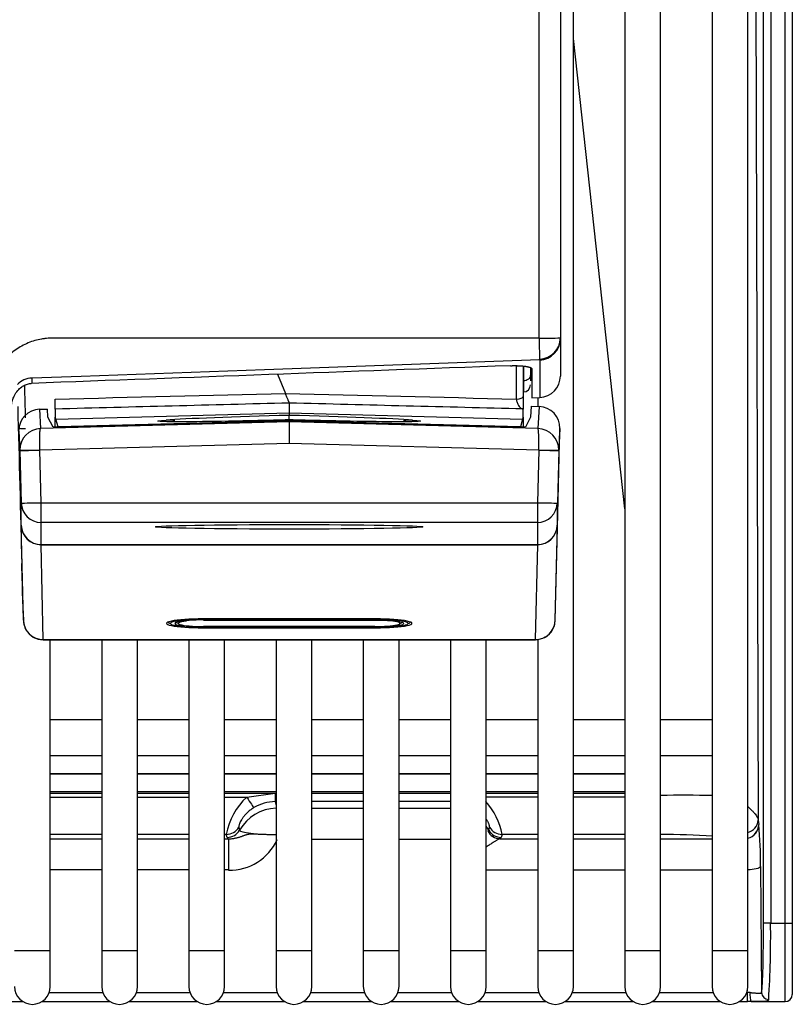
# Model space of a CAD drawing. Header units: millimetres. Extents: x 70 to 350, y 17 to 416.
# Tile 6 of 35: x 166 to 177, y 17 to 31. Entities that reach past the tile are written whole.
import ezdxf

# ---------------------------------------------------------------- set-up
doc = ezdxf.new("R2010")
doc.units = ezdxf.units.MM
for name, color, linetype in [('131.632_TROPFSCH', 7, 'Continuous'), ('131.752_TASSENRO', 7, 'Continuous'), ('143.942_KIPPHEBE', 7, 'Continuous'), ('143.943_LICHTLEI', 7, 'Continuous'), ('143.945_KIPPHEBE', 7, 'Continuous'), ('144.031_GRUNDKÖR', 7, 'Continuous'), ('144.277_DECKEL_B', 7, 'Continuous'), ('Standard', 7, 'Continuous')]:
    doc.layers.add(name, color=color, linetype=linetype)

# ---------------------------------------------------------------- blocks, each defined once
blk = doc.blocks.new('SE1')
at = {"layer": '131.632_TROPFSCH', "color": 7, "linetype": 'Continuous'}
for p, q in [((176.914, 18.629), (176.914, 38.339)), ((177.014, 38.339), (177.014, 18.629)), ((177.217, 18.629), (177.217, 38.339)), ((177.317, 38.339), (177.317, 18.629)), ((176.791, 37.342), (176.84, 20.073)), ((174.971, 24.437), (174.249, 31.029)), ((166.917, 20.725), (167.639, 20.725)), ((167.639, 20.715), (166.917, 20.715)), ((168.139, 20.725), (168.861, 20.725)), ((168.861, 20.715), (168.139, 20.715)), ((169.361, 20.725), (170.083, 20.725)), ((170.083, 20.715), (169.361, 20.715)), ((170.583, 20.725), (171.305, 20.725)), ((171.305, 20.715), (170.583, 20.715)), ((171.805, 20.725), (172.527, 20.725)), ((172.527, 20.715), (171.805, 20.715)), ((173.027, 20.725), (173.749, 20.725)), ((173.749, 20.715), (173.027, 20.715)), ((174.249, 20.725), (174.971, 20.725)), ((174.971, 20.715), (174.249, 20.715)), ((166.917, 20.473), (167.639, 20.473)), ((166.917, 20.451), (167.639, 20.451)), ((168.139, 20.473), (168.861, 20.473)), ((168.139, 20.451), (168.861, 20.451)), ((169.361, 20.473), (170.083, 20.473)), ((169.361, 20.451), (170.069, 20.451)), ((169.672, 20.396), (170.069, 20.451)), ((170.069, 20.451), (170.083, 20.451)), ((170.069, 20.451), (170.083, 20.451)), ((170.583, 20.473), (171.305, 20.473)), ((170.583, 20.451), (171.305, 20.451)), ((170.583, 20.451), (171.305, 20.451)), ((171.805, 20.473), (172.527, 20.473)), ((171.805, 20.451), (172.527, 20.451)), ((171.805, 20.451), (172.527, 20.451)), ((173.027, 20.473), (173.749, 20.473)), ((173.027, 20.451), (173.749, 20.451)), ((174.249, 20.473), (174.971, 20.473)), ((174.249, 20.451), (174.971, 20.451)), ((166.917, 20.396), (167.639, 20.396)), ((168.139, 20.396), (168.861, 20.396)), ((169.361, 20.396), (169.672, 20.396)), ((170.083, 20.332), (170.069, 20.332)), ((170.069, 20.332), (170.083, 20.284)), ((171.305, 20.332), (170.583, 20.332)), ((172.527, 20.332), (171.805, 20.332)), ((173.749, 20.396), (173.027, 20.396)), ((174.971, 20.396), (174.249, 20.396)), ((170.583, 20.241), (171.305, 20.241)), ((171.805, 20.241), (172.527, 20.241)), ((176.84, 20.073), (176.847, 20.012)), ((169.56, 19.975), (169.571, 19.933)), ((173.063, 19.933), (173.074, 19.975)), ((167.639, 19.872), (166.917, 19.872)), ((166.917, 19.813), (167.639, 19.813)), ((168.861, 19.872), (168.139, 19.872)), ((168.139, 19.813), (168.861, 19.813)), ((169.385, 19.872), (169.361, 19.872)), ((169.361, 19.813), (169.417, 19.813)), ((169.397, 19.831), (169.385, 19.872)), ((169.417, 19.813), (169.417, 19.374)), ((171.305, 19.8), (170.583, 19.8)), ((172.527, 19.8), (171.805, 19.8)), ((173.218, 19.813), (173.749, 19.813)), ((173.249, 19.872), (173.237, 19.831)), ((173.749, 19.872), (173.249, 19.872)), ((174.971, 19.872), (174.249, 19.872)), ((174.249, 19.813), (174.971, 19.813)), ((175.471, 19.813), (176.193, 19.813)), ((167.639, 19.374), (166.917, 19.374)), ((168.861, 19.374), (168.139, 19.374)), ((169.417, 19.374), (169.361, 19.374)), ((173.749, 19.373), (173.027, 19.373)), ((174.971, 19.373), (174.249, 19.373)), ((176.193, 19.373), (175.471, 19.373)), ((176.87, 19.425), (176.887, 17.657)), ((177.014, 18.629), (176.914, 18.629)), ((177.014, 18.629), (177.217, 18.629)), ((177.217, 18.629), (177.317, 18.629)), ((177.217, 17.529), (177.217, 18.629)), ((177.317, 18.629), (177.317, 17.629)), ((176.687, 17.657), (176.686, 17.684)), ((165.58, 17.531), (166.532, 17.531)), ((166.802, 17.531), (167.754, 17.531)), ((166.902, 17.657), (167.654, 17.657)), ((168.024, 17.531), (168.976, 17.531)), ((168.124, 17.657), (168.876, 17.657)), ((169.246, 17.531), (170.198, 17.531)), ((169.346, 17.657), (170.098, 17.657)), ((170.468, 17.531), (171.42, 17.531)), ((170.568, 17.657), (171.32, 17.657)), ((171.69, 17.531), (172.642, 17.531)), ((171.79, 17.657), (172.542, 17.657)), ((172.912, 17.531), (173.864, 17.531)), ((173.012, 17.657), (173.764, 17.657)), ((174.134, 17.531), (175.086, 17.531)), ((174.234, 17.657), (174.986, 17.657)), ((175.356, 17.531), (176.308, 17.531)), ((175.456, 17.657), (176.208, 17.657)), ((176.578, 17.531), (176.687, 17.531)), ((176.678, 17.657), (176.687, 17.657)), ((176.687, 17.531), (176.687, 17.657)), ((176.856, 17.529), (177.217, 17.529))]:
    blk.add_line(p, q, dxfattribs=at)
for centre, radius, start, end in [((225.464, 20.392), 55.395, 179.9383, 180.0617), ((170.31, 19.706), 0.94, 132.7471, 169.799), ((170.072, 19.753), 0.579, 90.2635, 121.2507), ((172.32, 19.703), 0.945, 10.3034, 41.9773), ((175.815, 7.05), 13.372, 88.355, 91.4713), ((176.653, 20.084), 0.187, 280.9754, 356.5507), ((176.646, 20.014), 0.201, 283.7841, 359.394), ((176.647, 20.013), 0.2, 283.5869, 359.6242), ((171.669, 19.51), 5.202, 359.0668, 5.5428), ((169.441, 20.089), 0.716, 268.0714, 336.1816), ((175.431, 7.262), 12.611, 86.501, 89.8165), ((162.472, 18.457), 14.542, 356.4612, 0.6761), ((176.873, 20.314), 2.785, 267.2503, 269.6893), ((177.217, 17.629), 0.1, 270, 0)]:
    blk.add_arc(centre, radius, start, end, dxfattribs=at)
for centre, major_axis, ratio, start_param, end_param in [((169.672, 20.42), (0.102, -0.172), 0.061263, 4.81585, 6.159942), ((170.095, 19.645), (-0.577, -0.163), 0.991957, 4.459143, 5.500955), ((169.385, 20.071), (0.192, 0.054), 0.991957, 4.438938, 5.500955), ((169.397, 20.029), (0.192, 0.054), 0.991957, 4.438938, 5.500955), ((170.095, 19.935), (-0.524, 0), 0.121869, 0.034445, 1.547674), ((172.539, 19.645), (-0.577, 0.163), 0.991957, 3.923823, 4.03482), ((172.539, 19.935), (0.524, 0), 0.121869, -0.239558, -0.034445), ((173.218, 20.012), (0.089, -0.179), 0.964202, 4.743634, 5.805651), ((173.237, 20.029), (-0.192, 0.054), 0.991957, 0.782231, 1.844247), ((173.249, 20.071), (-0.192, 0.054), 0.991957, 0.782231, 1.844247), ((170.095, 19.833), (-0.699, 0), 0.121869, 0.034445, 0.241546), ((172.539, 19.833), (0.699, 0), 0.121869, -0.239558, -0.034445), ((176.879, 18.629), (0, -1), 0.034921, 0.23715, 1.570796), ((176.688, 17.614), (0.2, -0.001), 0.211907, 1.384297, 1.576376), ((176.688, 17.514), (-0.3, 0), 0.055027, 4.523255, 4.715334), ((176.744, 17.63), (0.0011, 0.1), 0.199948, 1.317768, 2.962383), ((176.744, 17.63), (0.0011, 0.1), 0.199948, 2.962383, 3.195033), ((176.987, 17.657), (0.099, -0.0143), 0.971452, 3.289237, 4.851835)]:
    blk.add_ellipse(centre, major_axis=major_axis, ratio=ratio, start_param=start_param, end_param=end_param, dxfattribs=at)
for points, knots in [([(169.772, 20.248), (169.764, 20.243), (169.748, 20.234), (169.727, 20.218), (169.707, 20.203), (169.688, 20.187), (169.671, 20.17), (169.655, 20.154), (169.641, 20.138), (169.628, 20.122), (169.617, 20.107), (169.606, 20.091), (169.594, 20.071), (169.58, 20.046), (169.569, 20.02), (169.562, 19.999), (169.559, 19.983), (169.559, 19.978), (169.56, 19.975)], [0, 0, 0, 0, 0.050475, 0.099343, 0.146773, 0.19295, 0.238072, 0.282355, 0.326024, 0.369315, 0.412472, 0.455738, 0.499356, 0.595293, 0.691259, 0.789399, 0.891721, 1, 1, 1, 1]), ([(176.696, 20.26), (176.697, 20.26), (176.712, 20.247), (176.738, 20.222), (176.77, 20.189), (176.795, 20.16), (176.815, 20.133), (176.828, 20.11), (176.837, 20.09), (176.839, 20.079), (176.84, 20.073)], [0.3810895, 0.3810895, 0.3810895, 0.3810895, 0.3864858, 0.4902633, 0.5883107, 0.6813656, 0.7692247, 0.8516953, 0.9286392, 0.9999548, 0.9999548, 0.9999548, 0.9999548]), ([(173.074, 19.975), (173.075, 19.976), (173.075, 19.979), (173.075, 19.986), (173.073, 19.994), (173.071, 20.004), (173.067, 20.016), (173.061, 20.029), (173.055, 20.044), (173.047, 20.06), (173.038, 20.075), (173.031, 20.086), (173.028, 20.091)], [0, 0, 0, 0, 0.0609658, 0.1198959, 0.1770647, 0.2327726, 0.2873439, 0.3411238, 0.3944725, 0.4477591, 0.501354, 0.5418384, 0.5418384, 0.5418384, 0.5418384]), ([(169.417, 19.813), (169.425, 19.813), (169.441, 19.812), (169.465, 19.813), (169.488, 19.816), (169.51, 19.82), (169.53, 19.825), (169.55, 19.83), (169.569, 19.836), (169.588, 19.842), (169.605, 19.849), (169.622, 19.855), (169.638, 19.86), (169.654, 19.866), (169.67, 19.87), (169.686, 19.874), (169.701, 19.878), (169.717, 19.88), (169.731, 19.882), (169.744, 19.883), (169.757, 19.882), (169.777, 19.881), (169.801, 19.88), (169.833, 19.878), (169.871, 19.876), (169.916, 19.875), (169.969, 19.873), (170.03, 19.872), (170.073, 19.871), (170.095, 19.871)], [0, 0, 0, 0, 0.035811, 0.07056, 0.104276, 0.136999, 0.168775, 0.199655, 0.229697, 0.258966, 0.28753, 0.315463, 0.342843, 0.369752, 0.396274, 0.422496, 0.448507, 0.474396, 0.500253, 0.514999, 0.53757, 0.567978, 0.606219, 0.652289, 0.706184, 0.767901, 0.837441, 0.914805, 1, 1, 1, 1]), ([(173.218, 19.813), (173.214, 19.812), (173.208, 19.809), (173.197, 19.804), (173.184, 19.797), (173.171, 19.789), (173.156, 19.78), (173.14, 19.77), (173.116, 19.754), (173.081, 19.731), (173.049, 19.71), (173.032, 19.699), (173.031, 19.698)], [0, 0, 0, 0, 0.0706587, 0.1413506, 0.2121819, 0.2832585, 0.354685, 0.4265645, 0.4989982, 0.666675, 0.8332685, 0.8399131, 0.8399131, 0.8399131, 0.8399131]), ([(176.87, 19.425), (176.869, 19.412), (176.846, 19.398), (176.778, 19.381), (176.737, 19.375), (176.693, 19.374)], [0, 0, 0, 0, 0.5, 0.5, 0.9254098, 0.9254098, 0.9254098, 0.9254098]), ([(176.725, 17.656), (176.73, 17.655), (176.74, 17.655), (176.757, 17.653), (176.777, 17.652), (176.797, 17.65), (176.819, 17.648), (176.842, 17.647), (176.862, 17.646), (176.877, 17.648), (176.885, 17.651), (176.886, 17.655), (176.887, 17.657)], [0, 0, 0, 0, 0.054419, 0.120416, 0.19805, 0.287356, 0.388354, 0.501055, 0.652047, 0.785367, 0.901235, 1, 1, 1, 1]), ([(176.858, 17.529), (176.857, 17.529), (176.846, 17.529), (176.822, 17.529), (176.784, 17.53), (176.757, 17.53), (176.744, 17.531)], [0.7031111, 0.7031111, 0.7031111, 0.7031111, 0.7092294, 0.8064507, 0.9026373, 1, 1, 1, 1]), ([(176.987, 17.56), (176.986, 17.558), (176.986, 17.554), (176.982, 17.548), (176.976, 17.544), (176.968, 17.54), (176.958, 17.537), (176.946, 17.534), (176.933, 17.532), (176.914, 17.53), (176.89, 17.529), (176.868, 17.529), (176.858, 17.529)], [0, 0, 0, 0, 0.0638117, 0.1266311, 0.1888187, 0.2507461, 0.3127893, 0.3753225, 0.4387111, 0.503306, 0.6088308, 0.7031111, 0.7031111, 0.7031111, 0.7031111])]:
    blk.add_open_spline(points, degree=3, knots=knots, dxfattribs=at)
at = {"layer": '131.752_TASSENRO', "color": 7, "linetype": 'Continuous'}
for p, q in [((174.249, 18.241), (174.249, 39.571)), ((174.971, 38.941), (174.971, 18.241)), ((175.471, 18.241), (175.471, 38.941)), ((176.193, 38.941), (176.193, 18.241)), ((176.693, 18.241), (176.693, 38.941)), ((173.749, 25.996), (173.749, 25.87)), ((166.917, 18.241), (166.917, 22.601)), ((167.639, 22.601), (167.639, 18.241)), ((168.139, 18.241), (168.139, 22.601)), ((168.861, 22.601), (168.861, 18.241)), ((169.361, 18.241), (169.361, 22.601)), ((170.083, 22.601), (170.083, 18.241)), ((170.583, 18.241), (170.583, 22.601)), ((171.305, 22.601), (171.305, 18.241)), ((171.805, 18.241), (171.805, 22.601)), ((172.527, 22.601), (172.527, 18.241)), ((173.027, 18.241), (173.027, 22.601)), ((173.749, 22.607), (173.749, 18.241)), ((167.639, 21.481), (166.917, 21.481)), ((168.861, 21.481), (168.139, 21.481)), ((170.083, 21.481), (169.361, 21.481)), ((171.305, 21.481), (170.583, 21.481)), ((172.527, 21.481), (171.805, 21.481)), ((173.749, 21.481), (173.027, 21.481)), ((174.971, 21.481), (174.249, 21.481)), ((176.193, 21.481), (175.471, 21.481)), ((166.917, 20.981), (167.639, 20.981)), ((168.139, 20.981), (168.861, 20.981)), ((169.361, 20.981), (170.083, 20.981)), ((170.583, 20.981), (171.305, 20.981)), ((171.805, 20.981), (172.527, 20.981)), ((173.027, 20.981), (173.749, 20.981)), ((174.249, 20.981), (174.971, 20.981)), ((175.471, 20.981), (176.193, 20.981)), ((166.917, 18.241), (166.417, 18.241)), ((166.917, 17.741), (166.917, 18.241)), ((168.139, 18.241), (167.639, 18.241)), ((167.639, 18.241), (167.639, 17.741)), ((168.139, 17.741), (168.139, 18.241)), ((169.361, 18.241), (168.861, 18.241)), ((168.861, 18.241), (168.861, 17.741)), ((169.361, 17.741), (169.361, 18.241)), ((170.583, 18.241), (170.083, 18.241)), ((170.083, 18.241), (170.083, 17.741)), ((170.583, 17.741), (170.583, 18.241)), ((171.805, 18.241), (171.305, 18.241)), ((171.305, 18.241), (171.305, 17.741)), ((171.805, 17.741), (171.805, 18.241)), ((173.027, 18.241), (172.527, 18.241)), ((172.527, 18.241), (172.527, 17.741)), ((173.027, 17.741), (173.027, 18.241)), ((174.249, 18.241), (173.749, 18.241)), ((173.749, 18.241), (173.749, 17.741)), ((174.249, 17.741), (174.249, 18.241)), ((175.471, 18.241), (174.971, 18.241)), ((174.971, 18.241), (174.971, 17.741)), ((175.471, 17.741), (175.471, 18.241)), ((176.693, 18.241), (176.193, 18.241)), ((176.193, 18.241), (176.193, 17.741)), ((176.693, 17.741), (176.693, 18.241))]:
    blk.add_line(p, q, dxfattribs=at)
for centre in [(166.667, 17.741), (167.889, 17.741), (169.111, 17.741), (170.333, 17.741), (171.555, 17.741), (172.777, 17.741), (173.999, 17.741), (175.221, 17.741), (176.443, 17.741)]:
    blk.add_arc(centre, 0.25, 180, 0, dxfattribs=at)
at = {"layer": '143.942_KIPPHEBE', "color": 7, "linetype": 'Continuous'}
for p, q in [((173.45, 25.975), (173.45, 26.443)), ((173.547, 26.437), (173.547, 26.012)), ((170.103, 26.323), (170.213, 26.053)), ((166.987, 25.835), (166.987, 25.975)), ((173.547, 26.012), (173.547, 25.831)), ((166.987, 25.835), (166.987, 25.722)), ((170.267, 25.923), (170.267, 25.922)), ((170.267, 25.921), (170.267, 25.922)), ((170.267, 25.919), (170.267, 25.782)), ((170.267, 25.919), (170.267, 25.919)), ((173.547, 25.722), (173.547, 25.836)), ((166.996, 25.692), (166.987, 25.722)), ((166.987, 25.583), (166.987, 25.722)), ((166.996, 25.692), (170.267, 25.782)), ((167.028, 25.585), (166.996, 25.692)), ((170.267, 25.67), (167.028, 25.585)), ((170.267, 25.782), (170.267, 25.746)), ((170.267, 25.782), (173.538, 25.692)), ((170.267, 25.683), (170.267, 25.67)), ((173.506, 25.585), (170.267, 25.67)), ((173.538, 25.692), (173.506, 25.585)), ((173.547, 25.722), (173.538, 25.692)), ((173.547, 25.722), (173.547, 25.583)), ((167.028, 25.585), (167.028, 25.584)), ((173.506, 25.585), (173.506, 25.584)), ((169.067, 22.874), (169.067, 22.88)), ((169.067, 22.874), (171.467, 22.874)), ((171.467, 22.787), (169.067, 22.787)), ((169.067, 22.787), (169.067, 22.787)), ((169.067, 22.787), (171.467, 22.787)), ((171.467, 22.88), (171.467, 22.874)), ((171.467, 22.787), (171.467, 22.787))]:
    blk.add_line(p, q, dxfattribs=at)
for centre, radius, start, end in [((565.724, 35.869), 399.287, 181.39282, 181.45787), ((144.246, 25.452), 26.023, 0.4582, 0.6491), ((166.545, 26.616), 1.053, 266.1545, 271.3931)]:
    blk.add_arc(centre, radius, start, end, dxfattribs=at)
for centre, major_axis, ratio, start_param, end_param in [((173.447, 26.012), (0.1, 0), 0.368871, 4.738569, 6.283185), ((170.251, 25.714), (1.825, 0.048), 0.017451, 1.561733, 2.782161), ((168.558, 25.081), (-0.044, 0.598), 0.936025, 6.015536, 6.233592), ((170.283, 25.714), (1.825, -0.048), 0.017451, 0.359432, 1.57986), ((171.976, 25.081), (-0.044, -0.598), 0.936025, 3.191186, 3.413554), ((169.067, 22.83), (0.355, 0), 0.121869, 2.308371, 4.712389), ((171.467, 22.83), (-0.355, 0), 0.121869, 1.570796, 4.712389)]:
    blk.add_ellipse(centre, major_axis=major_axis, ratio=ratio, start_param=start_param, end_param=end_param, dxfattribs=at)
for points in [[(166.987, 25.975), (168.062, 26.001), (169.138, 26.027), (170.213, 26.053)], [(170.213, 26.053), (171.292, 26.027), (172.371, 26.001), (173.45, 25.975)], [(170.267, 25.919), (169.174, 25.891), (168.08, 25.863), (166.987, 25.835)], [(173.547, 25.836), (172.454, 25.863), (171.36, 25.891), (170.267, 25.919)], [(170.267, 25.683), (169.97, 25.675), (169.383, 25.662), (168.696, 25.654), (168.37, 25.661), (168.438, 25.673), (168.543, 25.681)], [(171.991, 25.681), (172.096, 25.673), (172.164, 25.661), (171.838, 25.654), (171.152, 25.662), (170.564, 25.675), (170.267, 25.683)]]:
    blk.add_open_spline(points, degree=3, dxfattribs=at)
for points, knots in [([(170.267, 25.922), (170.266, 25.924), (170.265, 25.927), (170.262, 25.934), (170.258, 25.944), (170.253, 25.956), (170.244, 25.979), (170.232, 26.008), (170.221, 26.036), (170.215, 26.049), (170.213, 26.053)], [0, 0, 0, 0, 0.079497, 0.168311, 0.266375, 0.373087, 0.487264, 0.751564, 0.918134, 1, 1, 1, 1]), ([(173.45, 25.975), (173.45, 25.96), (173.454, 25.944), (173.465, 25.912), (173.473, 25.896), (173.49, 25.869), (173.501, 25.857), (173.523, 25.841), (173.535, 25.836), (173.547, 25.836)], [0, 0, 0, 0, 0.25, 0.25, 0.5, 0.5, 0.75, 0.75, 1, 1, 1, 1])]:
    blk.add_open_spline(points, degree=3, knots=knots, dxfattribs=at)
at = {"layer": '143.943_LICHTLEI', "color": 7, "linetype": 'Continuous'}
for p, q in [((168.581, 22.853), (168.581, 22.85)), ((169.067, 22.887), (169.067, 22.893)), ((169.067, 22.887), (171.467, 22.887)), ((171.467, 22.88), (169.067, 22.88)), ((169.067, 22.88), (169.067, 22.879)), ((169.067, 22.879), (171.467, 22.879)), ((169.067, 22.781), (169.067, 22.787)), ((169.067, 22.781), (171.467, 22.781)), ((171.467, 22.773), (169.067, 22.773)), ((169.067, 22.773), (169.067, 22.773)), ((169.067, 22.773), (171.467, 22.773)), ((171.467, 22.893), (171.467, 22.887)), ((171.467, 22.88), (171.467, 22.879)), ((171.467, 22.781), (171.467, 22.787)), ((171.467, 22.773), (171.467, 22.773)), ((171.953, 22.85), (171.953, 22.853))]:
    blk.add_line(p, q, dxfattribs=at)
for centre, major_axis, start_param, end_param in [((169.067, 22.83), (0.466, 0), 1.570796, 4.104838), ((169.067, 22.85), (0.486, 0), 3.078403, 3.143736), ((169.067, 22.83), (0.406, 0), 1.570796, 4.712389), ((169.067, 22.85), (0.386, 0), 3.232778, 3.543107), ((171.467, 22.83), (-0.466, 0), 1.570796, 4.712389), ((171.467, 22.83), (-0.406, 0), 1.570796, 4.712389), ((171.467, 22.85), (-0.386, 0), -3.543107, -3.232778), ((171.467, 22.85), (-0.486, 0), 3.139449, 3.202055)]:
    blk.add_ellipse(centre, major_axis=major_axis, ratio=0.121869, start_param=start_param, end_param=end_param, dxfattribs=at)
at = {"layer": '143.945_KIPPHEBE', "color": 7, "linetype": 'Continuous'}
for p, q in [((166.769, 25.831), (166.879, 25.834)), ((166.783, 25.563), (166.769, 25.831)), ((166.885, 25.723), (166.879, 25.834)), ((173.657, 25.873), (173.649, 25.723)), ((173.657, 25.873), (173.768, 25.87)), ((173.768, 25.87), (173.752, 25.563)), ((173.768, 25.87), (173.768, 25.87)), ((166.956, 25.583), (166.885, 25.723)), ((173.649, 25.723), (173.578, 25.583)), ((170.267, 25.654), (166.783, 25.563)), ((170.267, 25.669), (166.956, 25.583)), ((170.267, 25.654), (170.267, 25.669)), ((173.578, 25.583), (170.267, 25.669)), ((170.267, 25.654), (170.267, 25.352)), ((173.752, 25.563), (170.267, 25.654)), ((174.028, 24.169), (174.06, 25.562)), ((174.06, 25.562), (174.044, 25.255)), ((166.476, 25.526), (166.491, 25.255)), ((170.267, 25.352), (166.771, 25.26)), ((166.79, 24.522), (166.771, 25.26)), ((166.771, 25.26), (166.771, 25.26)), ((173.764, 25.26), (170.267, 25.352)), ((173.764, 25.26), (173.744, 24.522)), ((173.764, 25.26), (173.764, 25.26)), ((166.491, 25.255), (166.51, 24.517)), ((174.044, 25.255), (174.024, 24.517)), ((166.51, 24.209), (166.51, 24.517)), ((166.79, 24.522), (173.744, 24.522)), ((166.79, 24.245), (166.79, 24.522)), ((173.744, 24.522), (173.744, 24.245)), ((174.024, 24.209), (174.024, 24.517)), ((166.54, 22.874), (166.51, 24.205)), ((166.79, 23.936), (166.79, 24.245)), ((173.744, 24.245), (166.79, 24.245)), ((173.744, 24.245), (173.744, 23.936)), ((173.994, 22.874), (174.024, 24.205)), ((173.994, 22.874), (174.028, 24.169)), ((166.79, 23.936), (173.744, 23.936)), ((166.82, 22.604), (166.79, 23.934)), ((166.79, 23.934), (173.744, 23.934)), ((173.744, 23.934), (173.714, 22.604)), ((166.534, 23.105), (166.535, 23.051)), ((166.535, 23.051), (166.54, 22.874)), ((171.477, 22.893), (169.057, 22.893)), ((169.057, 22.893), (169.057, 22.893)), ((169.057, 22.893), (171.477, 22.893)), ((169.057, 22.773), (169.057, 22.768)), ((171.477, 22.893), (171.477, 22.893)), ((171.477, 22.773), (171.477, 22.768)), ((169.057, 22.768), (171.477, 22.768)), ((166.816, 22.601), (173.718, 22.601)), ((166.82, 22.604), (166.82, 22.603)), ((166.82, 22.603), (173.714, 22.603)), ((173.714, 22.603), (173.714, 22.604))]:
    blk.add_line(p, q, dxfattribs=at)
for centre, radius, start, end in [((166.791, 25.263), 0.3, 91.5783, 180.983), ((173.743, 25.263), 0.3, 359.015, 88.4237), ((166.79, 25.263), 0.3, 181.0003, 181.4993), ((173.744, 25.263), 0.3, 358.5007, 358.9997), ((166.82, 22.881), 0.28, 180, 239.8038), ((166.819, 22.882), 0.279, 181.7112, 270.2286), ((173.715, 22.882), 0.279, 269.7714, 358.2888), ((173.714, 22.881), 0.28, 300.4929, 358.4215), ((166.814, 22.877), 0.273, 238.6567, 245.0957), ((173.72, 22.877), 0.273, 294.9044, 301.3433), ((166.814, 22.877), 0.273, 269.4753, 271.5346), ((175.105, 22.83), 1.41, 189.2625, 189.348)]:
    blk.add_arc(centre, radius, start, end, dxfattribs=at)
for centre, major_axis, ratio, start_param, end_param in [((166.44, 26.888), (0.303, -11.588), 0.000457, -1.482833, -1.289409), ((166.776, 25.534), (-0.3, -0.008), 0.991709, 4.712766, 6.259742), ((173.76, 25.569), (-0.011, -0.3), 0.998933, 1.582011, 3.152664), ((166.771, 25.262), (-0.28, -0.007), 0.008724, 0.000457, 1.570567), ((166.771, 25.263), (-0.28, -0.005), 0.008725, 0.000609, 1.570644), ((173.764, 25.263), (0.28, -0.005), 0.008725, 4.712541, 6.282577), ((173.764, 25.262), (0.28, -0.007), 0.008724, 4.712618, 6.282728), ((166.79, 24.525), (-0.28, -0.007), 0.008724, 0.000457, 1.570568), ((166.79, 24.525), (-0.28, 0), 0.999848, 0.02618, 1.570796), ((173.744, 24.525), (0.28, -0.007), 0.008724, 4.712617, 6.282728), ((173.744, 24.525), (0.28, 0), 0.999848, 4.712389, 6.257005), ((166.525, 23.649), (-0.015, 0.56), 0.000457, 0.017441, 0.122161), ((166.79, 24.216), (-0.28, 0), 0.999848, 0.02618, 1.570796), ((166.79, 24.212), (-0.28, -0.006), 0.992542, 0.003748, 1.548508), ((173.744, 24.216), (0.28, 0), 0.999848, 4.712389, 6.257005), ((173.744, 24.212), (0.28, -0.006), 0.992542, 4.734678, 6.279438), ((174.01, 23.649), (0.015, 0.56), 0.000457, -0.122161, -0.017441), ((166.805, 23.656), (-0.015, 0.28), 0.000912, 0.017406, 0.122125), ((173.73, 23.656), (0.015, 0.28), 0.000912, -0.122125, -0.017406), ((166.535, 23.031), (-0.06, 2.3), 0.000457, -1.538544, -1.289409), ((169.057, 22.831), (0.51, 0), 0.121869, 1.570796, 4.712389), ((169.057, 22.852), (0.49, 0), 0.121869, 3.19759, 3.520236), ((171.477, 22.831), (-0.51, 0), 0.121869, 1.570796, 4.712389), ((171.477, 22.852), (-0.49, 0), 0.121869, -3.517733, -3.19759), ((166.82, 22.881), (0.149, 0.237), 0.974206, 3.173667, 3.71265), ((173.714, 22.881), (-0.148, 0.237), 0.974219, 2.57091, 3.114378)]:
    blk.add_ellipse(centre, major_axis=major_axis, ratio=ratio, start_param=start_param, end_param=end_param, dxfattribs=at)
blk.add_ellipse((170.267, 24.184), major_axis=(-1.873, 0), ratio=0.017452, dxfattribs=at)
blk.add_rational_spline([(166.771, 25.26), (166.77, 25.299), (166.769, 25.376), (166.77, 25.477), (166.775, 25.545), (166.78, 25.562), (166.783, 25.563)], [0.999999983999, 0.999999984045, 0.999999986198, 0.999999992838, 0.999999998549, 1, 1], degree=3, knots=[0, 0, 0, 0, 0.2455, 0.497, 0.7485, 1, 1, 1, 1], dxfattribs=at)
blk.add_open_spline([(173.764, 25.26), (173.764, 25.268), (173.764, 25.285), (173.765, 25.31), (173.765, 25.335), (173.765, 25.36), (173.765, 25.384), (173.765, 25.408), (173.764, 25.43), (173.764, 25.452), (173.763, 25.473), (173.762, 25.493), (173.761, 25.513), (173.759, 25.532), (173.757, 25.548), (173.755, 25.56), (173.753, 25.562), (173.752, 25.563)], degree=3, knots=[0, 0, 0, 0, 0.052769, 0.106225, 0.160368, 0.215202, 0.270726, 0.326943, 0.383854, 0.44146, 0.499764, 0.560926, 0.630977, 0.709913, 0.797731, 0.894428, 1, 1, 1, 1], dxfattribs=at)
at = {"layer": '144.031_GRUNDKÖR', "color": 7, "linetype": 'Continuous'}
for p, q in [((173.549, 26.437), (173.549, 26.229)), ((173.647, 26.417), (173.647, 26.309)), ((173.647, 26.309), (173.647, 26.231)), ((173.55, 26.075), (173.554, 26.075))]:
    blk.add_line(p, q, dxfattribs=at)
blk.add_arc((173.547, 26.175), 0.1, 270.1225, 0.011, dxfattribs=at)
blk.add_open_spline([(173.647, 26.309), (173.647, 26.288), (173.637, 26.268), (173.6, 26.238), (173.575, 26.229), (173.549, 26.229)], degree=3, knots=[0, 0, 0, 0, 0.5, 0.5, 1, 1, 1, 1], dxfattribs=at)
blk.add_open_spline([(173.549, 26.229), (173.549, 26.141), (173.549, 26.088), (173.549, 26.078)], degree=3, dxfattribs=at)
at = {"layer": '144.277_DECKEL_B', "color": 7, "linetype": 'Continuous'}
for p, q in [((173.767, 39.571), (173.767, 26.829)), ((174.067, 39.571), (174.067, 26.832)), ((174.067, 26.832), (174.067, 26.817)), ((174.067, 26.817), (174.067, 26.297)), ((173.777, 26.523), (169.922, 26.385)), ((173.778, 26.523), (173.778, 25.997)), ((169.922, 26.385), (167.352, 26.293)), ((173.667, 26.398), (173.667, 25.993)), ((167.352, 26.293), (166.657, 26.269)), ((166.657, 26.269), (166.657, 26.195)), ((173.667, 25.993), (173.778, 25.997))]:
    blk.add_line(p, q, dxfattribs=at)
for centre, radius, start, end in [((173.834, 36.321), 9.492, 269.5952, 271.4062), ((290.43, 30.347), 116.716, 181.72716, 181.87157), ((173.767, 26.835), 0.3, 271.7284, 359.4217), ((173.761, 26.828), 0.306, 273.0141, 0.7035), ((173.77, 26.82), 0.297, 271.4568, 359.5644), ((170.639, 26.226), 3.152, 5.5809, 5.6191), ((170.639, 26.226), 3.152, 5.4688, 5.5809), ((170.639, 26.226), 3.152, 5.3937, 5.4688), ((166.668, 25.972), 0.297, 92.1537, 135.3302), ((173.767, 26.297), 0.3, 272, 0), ((166.632, 26.764), 0.569, 272.0275, 272.4541)]:
    blk.add_arc(centre, radius, start, end, dxfattribs=at)
blk.add_ellipse((198.584, 26.877), major_axis=(-75.6, -2.6), ratio=0.006057, start_param=-1.230923, end_param=-1.134993, dxfattribs=at)
for points, degree, knots in [([(173.767, 26.829), (173.381, 26.829), (172.609, 26.829), (171.451, 26.829), (170.485, 26.829), (169.811, 26.829), (169.423, 26.829), (169.141, 26.829), (168.82, 26.829), (168.51, 26.829), (168.197, 26.829), (167.94, 26.829), (167.725, 26.829), (167.559, 26.829), (167.422, 26.829), (167.312, 26.829), (167.243, 26.829), (167.188, 26.829), (167.154, 26.829), (167.129, 26.829), (167.117, 26.829), (167.095, 26.829), (167.061, 26.829), (167.019, 26.829), (166.975, 26.829), (166.949, 26.829), (166.935, 26.829), (166.934, 26.829), (166.925, 26.829), (166.908, 26.828), (166.882, 26.827), (166.843, 26.823), (166.781, 26.814), (166.672, 26.79), (166.512, 26.723), (166.353, 26.61), (166.217, 26.456), (166.122, 26.277), (166.084, 26.138), (166.072, 26.046), (166.069, 26.008), (166.068, 25.985), (166.067, 25.966), (166.067, 25.965), (166.067, 25.944), (166.067, 25.907), (166.067, 25.87), (166.067, 25.855), (166.067, 25.828), (166.067, 25.796), (166.067, 25.717), (166.067, 25.601), (166.067, 25.444), (166.067, 25.315), (166.067, 25.209), (166.067, 25.069), (166.067, 24.754), (166.067, 24.469), (166.067, 24.277)], 3, [0, 0, 0, 0, 0.125, 0.25, 0.375, 0.4375, 0.46875, 0.5, 0.53125, 0.5625, 0.59375, 0.625, 0.640625, 0.65625, 0.671875, 0.679688, 0.6875, 0.691406, 0.695313, 0.697266, 0.698242, 0.699219, 0.701172, 0.703125, 0.707031, 0.710938, 0.712891, 0.714844, 0.71582, 0.716797, 0.71875, 0.722656, 0.726563, 0.734375, 0.75, 0.765625, 0.78125, 0.796875, 0.8125, 0.816406, 0.820313, 0.822266, 0.823242, 0.824219, 0.828125, 0.830078, 0.832031, 0.833984, 0.835938, 0.839844, 0.84375, 0.859375, 0.875, 0.890625, 0.898437, 0.90625, 0.9375, 1, 1, 1, 1]), ([(173.367, 26.442), (173.428, 26.445), (173.485, 26.442), (173.541, 26.44), (173.583, 26.433), (173.667, 26.42), (173.667, 26.398)], 2, [0, 0, 0, 0.25, 0.25, 0.5, 0.5, 1, 1, 1]), ([(166.367, 25.809), (166.367, 25.81), (166.367, 25.811), (166.367, 25.814), (166.367, 25.818), (166.367, 25.824), (166.367, 25.832), (166.368, 25.844), (166.369, 25.861), (166.372, 25.885), (166.379, 25.924), (166.392, 25.972), (166.418, 26.033), (166.456, 26.092), (166.503, 26.137), (166.542, 26.162), (166.569, 26.176), (166.596, 26.186), (166.624, 26.192), (166.643, 26.194), (166.652, 26.195)], 3, [0, 0, 0, 0, 0.009725, 0.020128, 0.031394, 0.042388, 0.062984, 0.083641, 0.125557, 0.180871, 0.250498, 0.384668, 0.499065, 0.656158, 0.785585, 0.833932, 0.878946, 0.921171, 0.961266, 1, 1, 1, 1])]:
    blk.add_open_spline(points, degree=degree, knots=knots, dxfattribs=at)

msp = doc.modelspace()

# ---------------------------------------------------------------- block references
at = {"layer": 'Standard'}
msp.add_blockref('SE1', (0, 0), dxfattribs=at)

doc.saveas('drawing.dxf')
